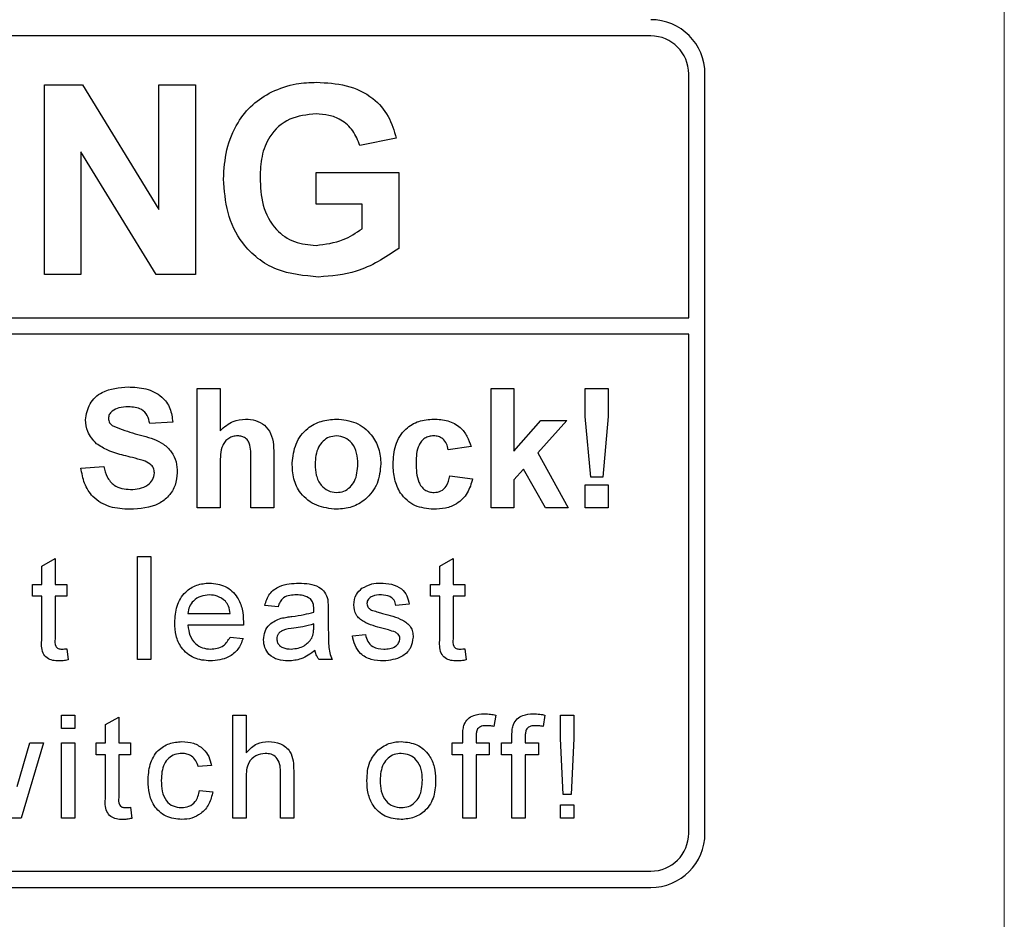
# Paper-space layout 'Blatt3' of a CAD drawing. Header units: millimetres. Extents: x 5 to 418, y 2 to 292.
# Tile 15 of 36: x 144.39 to 153.46, y 198.56 to 206.85. Entities that reach past the tile are written whole.
import ezdxf

# ---------------------------------------------------------------- set-up
doc = ezdxf.new("R2010")
doc.units = ezdxf.units.MM

psp = doc.layouts.new('Blatt3')

# ---------------------------------------------------------------- linework, layer by layer
at = {"color": 7, "linetype": 'Continuous', "lineweight": 18}
psp.add_line((153.4627, 189.5155), (153.4627, 231.3497), dxfattribs=at)
at = {"color": 7, "linetype": 'Continuous', "lineweight": 25}
for p, q in [((150.204, 206.6997), (131.604, 206.6997)), ((150.554, 204.1), (150.554, 206.3497)), ((150.704, 199.3497), (150.704, 206.3497)), ((144.6162, 204.4997), (144.6162, 206.2497)), ((144.6162, 206.2497), (144.9678, 206.2497)), ((144.9678, 206.2497), (145.6707, 205.0999)), ((145.6707, 205.0999), (145.6707, 206.2497)), ((145.6707, 206.2497), (146.0072, 206.2497)), ((146.0072, 206.2497), (146.0072, 204.4997)), ((147.8595, 205.7561), (147.523, 205.6888)), ((145.6451, 204.4997), (144.9527, 205.632)), ((144.9527, 205.632), (144.9527, 204.4997)), ((147.1192, 205.442), (147.882, 205.442)), ((147.1192, 205.1504), (147.1192, 205.442)), ((147.882, 205.442), (147.882, 204.7391)), ((147.5454, 205.1504), (147.1192, 205.1504)), ((147.5454, 204.9221), (147.5454, 205.1504)), ((144.9527, 204.4997), (144.6162, 204.4997)), ((146.0072, 204.4997), (145.6451, 204.4997)), ((131.604, 204.1), (150.554, 204.1)), ((150.554, 203.95), (131.604, 203.95)), ((150.554, 199.3497), (150.554, 203.95)), ((146.0245, 203.4497), (146.2361, 203.4497)), ((146.0245, 202.3497), (146.0245, 203.4497)), ((146.2361, 203.4497), (146.2361, 203.0606)), ((148.7322, 202.3497), (148.7322, 203.4497)), ((148.7322, 203.4497), (148.9438, 203.4497)), ((148.9438, 203.4497), (148.9438, 202.8704)), ((149.6002, 203.4497), (149.8117, 203.4497)), ((149.6002, 203.191), (149.6002, 203.4497)), ((149.8117, 203.4497), (149.8117, 203.191)), ((149.6511, 202.6318), (149.6002, 203.191)), ((149.8117, 203.191), (149.7617, 202.6318)), ((145.7989, 203.1395), (145.5874, 203.1254)), ((148.9438, 202.8704), (149.1906, 203.1536)), ((149.4303, 203.1536), (149.1648, 202.8554)), ((149.1906, 203.1536), (149.4303, 203.1536)), ((148.5489, 202.9138), (148.3374, 202.8856)), ((146.7297, 202.8188), (146.7297, 202.3497)), ((149.1648, 202.8554), (149.4444, 202.3497)), ((144.9527, 202.7164), (145.1643, 202.7305)), ((146.2361, 202.7545), (146.2361, 202.3497)), ((146.5181, 202.3497), (146.5181, 202.7765)), ((148.3515, 202.6459), (148.563, 202.6177)), ((149.031, 202.7051), (148.9438, 202.6071)), ((149.2329, 202.3497), (149.031, 202.7051)), ((149.7617, 202.6318), (149.6511, 202.6318)), ((148.9438, 202.6071), (148.9438, 202.3497)), ((149.6002, 202.3497), (149.6002, 202.5613)), ((149.6002, 202.5613), (149.8117, 202.5613)), ((149.8117, 202.5613), (149.8117, 202.3497)), ((146.2361, 202.3497), (146.0245, 202.3497)), ((146.7297, 202.3497), (146.5181, 202.3497)), ((148.9438, 202.3497), (148.7322, 202.3497)), ((149.4444, 202.3497), (149.2329, 202.3497)), ((149.8117, 202.3497), (149.6002, 202.3497)), ((144.5921, 201.8129), (144.7139, 201.8822)), ((144.5921, 201.6439), (144.5921, 201.8129)), ((144.7139, 201.8822), (144.7139, 201.6439)), ((145.4739, 200.9497), (145.4739, 201.8997)), ((145.4739, 201.8997), (145.5957, 201.8997)), ((145.5957, 201.8997), (145.5957, 200.9497)), ((148.2606, 201.8129), (148.3824, 201.8822)), ((148.2606, 201.6439), (148.2606, 201.8129)), ((148.3824, 201.8822), (148.3824, 201.6439)), ((144.5068, 201.5343), (144.5068, 201.6439)), ((144.5068, 201.6439), (144.5921, 201.6439)), ((144.7139, 201.6439), (144.8235, 201.6439)), ((144.8235, 201.6439), (144.8235, 201.5343)), ((148.1753, 201.5343), (148.1753, 201.6439)), ((148.1753, 201.6439), (148.2606, 201.6439)), ((148.3824, 201.6439), (148.492, 201.6439)), ((148.492, 201.6439), (148.492, 201.5343)), ((144.5921, 201.5343), (144.5068, 201.5343)), ((144.5921, 201.1448), (144.5921, 201.5343)), ((144.7139, 201.5343), (144.7139, 201.1404)), ((144.8235, 201.5343), (144.7139, 201.5343)), ((147.978, 201.4613), (147.8562, 201.4491)), ((148.2606, 201.5343), (148.1753, 201.5343)), ((148.2606, 201.1448), (148.2606, 201.5343)), ((148.492, 201.5343), (148.3824, 201.5343)), ((148.3824, 201.5343), (148.3824, 201.1404)), ((145.9392, 201.376), (146.3289, 201.376)), ((146.7698, 201.4369), (146.648, 201.4491)), ((147.2326, 201.3998), (147.2326, 201.2512)), ((147.0981, 201.2432), (147.0986, 201.2786)), ((146.4501, 201.2664), (145.9392, 201.2664)), ((147.4543, 201.1689), (147.5761, 201.1811)), ((146.3276, 201.1568), (146.4469, 201.1446)), ((144.8235, 201.0502), (144.8357, 200.948)), ((148.492, 201.0502), (148.5042, 200.948)), ((145.5957, 200.9497), (145.4739, 200.9497)), ((147.2692, 200.9497), (147.1474, 200.9497)), ((144.7748, 200.4382), (144.8966, 200.4382)), ((144.7748, 200.3164), (144.7748, 200.4382)), ((144.8966, 200.4382), (144.8966, 200.3164)), ((145.1792, 200.3514), (145.3009, 200.4207)), ((145.3009, 200.4207), (145.3009, 200.1824)), ((146.3533, 199.4882), (146.3533, 200.4382)), ((146.3533, 200.4382), (146.475, 200.4382)), ((146.475, 200.4382), (146.475, 200.0913)), ((148.7759, 200.4384), (148.7586, 200.3347)), ((149.229, 200.4384), (149.2117, 200.3347)), ((149.3738, 200.4382), (149.4956, 200.4382)), ((149.3738, 200.2228), (149.3738, 200.4382)), ((149.4956, 200.4382), (149.4956, 200.2228)), ((144.8966, 200.3164), (144.7748, 200.3164)), ((145.1792, 200.1824), (145.1792, 200.3514)), ((144.364, 199.7788), (144.4808, 200.1824)), ((144.6079, 200.1824), (144.4022, 199.4882)), ((144.4808, 200.1824), (144.6079, 200.1824)), ((144.7748, 200.1824), (144.8966, 200.1824)), ((144.7748, 199.4882), (144.7748, 200.1824)), ((144.8966, 200.1824), (144.8966, 199.4882)), ((145.0939, 200.0728), (145.0939, 200.1824)), ((145.0939, 200.1824), (145.1792, 200.1824)), ((145.3009, 200.1824), (145.4106, 200.1824)), ((145.4106, 200.1824), (145.4106, 200.0728)), ((148.3749, 200.0728), (148.3749, 200.1824)), ((148.3749, 200.1824), (148.4724, 200.1824)), ((148.4724, 200.1824), (148.4724, 200.253)), ((148.5942, 200.2412), (148.5942, 200.1824)), ((148.5942, 200.1824), (148.716, 200.1824)), ((148.716, 200.1824), (148.716, 200.0728)), ((148.828, 200.0728), (148.828, 200.1824)), ((148.828, 200.1824), (148.9254, 200.1824)), ((148.9254, 200.1824), (148.9254, 200.253)), ((149.0472, 200.2412), (149.0472, 200.1824)), ((149.0472, 200.1824), (149.169, 200.1824)), ((149.169, 200.1824), (149.169, 200.0728)), ((149.3981, 199.7074), (149.3738, 200.2228)), ((149.4956, 200.2228), (149.4712, 199.7074)), ((145.1792, 200.0728), (145.0939, 200.0728)), ((145.1792, 199.6832), (145.1792, 200.0728)), ((145.4106, 200.0728), (145.3009, 200.0728)), ((145.3009, 200.0728), (145.3009, 199.6789)), ((148.4724, 200.0728), (148.3749, 200.0728)), ((148.4724, 199.4882), (148.4724, 200.0728)), ((148.716, 200.0728), (148.5942, 200.0728)), ((148.5942, 200.0728), (148.5942, 199.4882)), ((148.9254, 200.0728), (148.828, 200.0728)), ((148.9254, 199.4882), (148.9254, 200.0728)), ((149.169, 200.0728), (149.0472, 200.0728)), ((149.0472, 200.0728), (149.0472, 199.4882)), ((146.1559, 199.9754), (146.0342, 199.9632)), ((146.7917, 199.4882), (146.7917, 199.9196)), ((146.9135, 199.9259), (146.9135, 199.4882)), ((146.475, 199.8606), (146.475, 199.4882)), ((146.0463, 199.744), (146.1681, 199.7318)), ((149.4712, 199.7074), (149.3981, 199.7074)), ((145.4106, 199.5887), (145.4227, 199.4865)), ((149.3738, 199.4882), (149.3738, 199.61)), ((149.3738, 199.61), (149.4956, 199.61)), ((149.4956, 199.61), (149.4956, 199.4882)), ((144.4022, 199.4882), (144.2606, 199.4882)), ((144.8966, 199.4882), (144.7748, 199.4882)), ((146.475, 199.4882), (146.3533, 199.4882)), ((146.9135, 199.4882), (146.7917, 199.4882)), ((148.5942, 199.4882), (148.4724, 199.4882)), ((149.0472, 199.4882), (148.9254, 199.4882)), ((149.4956, 199.4882), (149.3738, 199.4882)), ((131.604, 198.9997), (150.204, 198.9997)), ((125.204, 198.8497), (150.204, 198.8497))]:
    psp.add_line(p, q, dxfattribs=at)
for centre, radius, start, end in [((150.204, 206.3497), 0.5, 0, 90), ((150.204, 206.3497), 0.35, 0, 90), ((150.204, 199.3497), 0.35, 270, 0), ((150.204, 199.3497), 0.5, 270, 0)]:
    psp.add_arc(centre, radius, start, end, dxfattribs=at)
for points, knots in [([(146.7107, 206.1856), (146.7853, 206.2147), (146.9187, 206.2668), (147.0615, 206.2705), (147.1244, 206.2722)], [0, 0, 0, 0, 0.5592368, 1, 1, 1, 1]), ([(147.1244, 206.2722), (147.2165, 206.2679), (147.4002, 206.2593), (147.6389, 206.1478), (147.7975, 205.9647), (147.8388, 205.8257), (147.8595, 205.7561)], [0, 0, 0, 0, 0.280674, 0.559859, 0.779758, 1, 1, 1, 1]), ([(146.2666, 205.3807), (146.2722, 205.4713), (146.2834, 205.6524), (146.3811, 205.8891), (146.5276, 206.0743), (146.6497, 206.1485), (146.7107, 206.1856)], [0, 0, 0, 0, 0.2801469, 0.5599774, 0.7799425, 1, 1, 1, 1]), ([(147.1199, 205.9805), (147.0363, 205.9726), (146.8697, 205.957), (146.6868, 205.7929), (146.6119, 205.5903), (146.606, 205.4602), (146.6031, 205.3951)], [0, 0, 0, 0, 0.279802, 0.558332, 0.778829, 1, 1, 1, 1]), ([(147.523, 205.6888), (147.5051, 205.7362), (147.4692, 205.8309), (147.3599, 205.9258), (147.2386, 205.9743), (147.1594, 205.9784), (147.1199, 205.9805)], [0, 0, 0, 0, 0.279819, 0.559275, 0.779466, 1, 1, 1, 1]), ([(147.1433, 204.4773), (147.0099, 204.4891), (146.7438, 204.5128), (146.437, 204.7532), (146.2911, 205.0683), (146.2748, 205.2765), (146.2666, 205.3807)], [0, 0, 0, 0, 0.28009, 0.558749, 0.779189, 1, 1, 1, 1]), ([(146.6031, 205.3951), (146.6071, 205.309), (146.6151, 205.1376), (146.7272, 204.9163), (146.9163, 204.787), (147.0515, 204.775), (147.1192, 204.7689)], [0, 0, 0, 0, 0.281034, 0.560006, 0.779769, 1, 1, 1, 1]), ([(147.1192, 204.7689), (147.2053, 204.7798), (147.3594, 204.7993), (147.4885, 204.8846), (147.5454, 204.9221)], [0, 0, 0, 0, 0.559096, 1, 1, 1, 1]), ([(147.882, 204.7391), (147.7556, 204.6565), (147.5295, 204.5085), (147.2615, 204.4868), (147.1433, 204.4773)], [0, 0, 0, 0, 0.558962, 1, 1, 1, 1]), ([(144.995, 203.16), (145.0035, 203.2119), (145.0204, 203.3158), (145.1694, 203.4474), (145.3044, 203.4576), (145.3871, 203.4638)], [0, 0, 0, 0, 0.279748, 0.559361, 1, 1, 1, 1]), ([(145.3871, 203.4638), (145.4423, 203.4615), (145.5526, 203.4568), (145.6958, 203.3879), (145.7832, 203.2695), (145.7936, 203.1828), (145.7989, 203.1395)], [0, 0, 0, 0, 0.281015, 0.560114, 0.77983, 1, 1, 1, 1]), ([(145.3897, 203.2805), (145.3601, 203.2796), (145.3074, 203.2779), (145.2614, 203.2526), (145.2412, 203.2415)], [0, 0, 0, 0, 0.560547, 1, 1, 1, 1]), ([(145.5874, 203.1254), (145.5817, 203.1512), (145.5706, 203.2025), (145.5015, 203.2749), (145.4322, 203.2784), (145.3897, 203.2805)], [0, 0, 0, 0, 0.281531, 0.5603, 1, 1, 1, 1]), ([(145.2412, 203.2415), (145.2301, 203.2313), (145.2101, 203.2131), (145.2077, 203.1865), (145.2066, 203.1747)], [0, 0, 0, 0, 0.558759, 1, 1, 1, 1]), ([(145.2066, 203.1747), (145.2087, 203.1604), (145.2124, 203.1348), (145.231, 203.1171), (145.2392, 203.1093)], [0, 0, 0, 0, 0.5585301, 1, 1, 1, 1]), ([(145.0966, 202.9407), (145.0643, 202.9758), (145.0064, 203.0385), (144.9985, 203.1228), (144.995, 203.16)], [0, 0, 0, 0, 0.559282, 1, 1, 1, 1]), ([(145.2392, 203.1093), (145.3018, 203.0841), (145.4273, 203.0336), (145.5934, 202.9995), (145.7169, 202.9408), (145.7906, 202.8685), (145.8356, 202.7748), (145.8393, 202.707), (145.8412, 202.673)], [0, 0, 0, 0, 0.249423, 0.500053, 0.625201, 0.750146, 0.874917, 1, 1, 1, 1]), ([(146.2361, 203.0606), (146.2737, 203.0946), (146.3409, 203.1555), (146.4304, 203.1639), (146.4699, 203.1677)], [0, 0, 0, 0, 0.559408, 1, 1, 1, 1]), ([(146.4699, 203.1677), (146.5011, 203.1651), (146.5634, 203.1601), (146.6492, 203.1159), (146.7317, 203.0024), (146.7305, 202.8946), (146.7297, 202.8188)], [0, 0, 0, 0, 0.187232, 0.374197, 0.560539, 1, 1, 1, 1]), ([(146.8989, 202.7629), (146.9064, 202.8228), (146.9215, 202.9426), (147.0261, 203.0822), (147.1656, 203.156), (147.26, 203.1638), (147.3072, 203.1677)], [0, 0, 0, 0, 0.279948, 0.559146, 0.779425, 1, 1, 1, 1]), ([(147.3072, 203.1677), (147.3685, 203.1616), (147.4911, 203.1494), (147.6281, 203.0371), (147.7063, 202.8981), (147.7133, 202.8019), (147.7168, 202.7538)], [0, 0, 0, 0, 0.279782, 0.559122, 0.779384, 1, 1, 1, 1]), ([(147.8297, 202.751), (147.8333, 202.8105), (147.8406, 202.9291), (147.9302, 203.0759), (148.0644, 203.1574), (148.1577, 203.1642), (148.2045, 203.1677)], [0, 0, 0, 0, 0.280698, 0.559641, 0.779504, 1, 1, 1, 1]), ([(148.2045, 203.1677), (148.2482, 203.1654), (148.3354, 203.1608), (148.4464, 203.1016), (148.5158, 203.0112), (148.5379, 202.9463), (148.5489, 202.9138)], [0, 0, 0, 0, 0.280457, 0.559341, 0.779385, 1, 1, 1, 1]), ([(146.3969, 203.0125), (146.3825, 203.0116), (146.3536, 203.0097), (146.3136, 202.9914), (146.2804, 202.963), (146.2366, 202.8872), (146.2363, 202.8134), (146.2361, 202.7545)], [0, 0, 0, 0, 0.125268, 0.250509, 0.375678, 0.500956, 1, 1, 1, 1]), ([(146.5181, 202.7765), (146.5205, 202.828), (146.5234, 202.8922), (146.4973, 202.9652), (146.4702, 202.9932), (146.4352, 203.0103), (146.4097, 203.0118), (146.3969, 203.0125)], [0, 0, 0, 0, 0.500572, 0.625453, 0.750179, 0.874938, 1, 1, 1, 1]), ([(147.3083, 203.0125), (147.2853, 203.0103), (147.2394, 203.0058), (147.1816, 202.9652), (147.12, 202.8852), (147.1144, 202.8067), (147.1104, 202.7516)], [0, 0, 0, 0, 0.186984, 0.373874, 0.56101, 1, 1, 1, 1]), ([(147.5053, 202.7532), (147.5037, 202.7874), (147.5006, 202.8557), (147.4584, 202.9435), (147.3891, 203.0027), (147.3352, 203.0093), (147.3083, 203.0125)], [0, 0, 0, 0, 0.281057, 0.560553, 0.780423, 1, 1, 1, 1]), ([(148.2027, 203.0125), (148.1887, 203.0116), (148.1607, 203.0099), (148.1217, 202.9923), (148.0899, 202.9644), (148.0446, 202.8927), (148.0427, 202.8209), (148.0412, 202.7635)], [0, 0, 0, 0, 0.125315, 0.250543, 0.375791, 0.501056, 1, 1, 1, 1]), ([(148.3374, 202.8856), (148.3334, 202.9044), (148.3255, 202.9419), (148.2923, 202.9859), (148.2479, 203.0097), (148.2178, 203.0116), (148.2027, 203.0125)], [0, 0, 0, 0, 0.2805682, 0.559658, 0.7796062, 1, 1, 1, 1]), ([(145.3481, 202.8327), (145.2977, 202.8454), (145.208, 202.8681), (145.1306, 202.9185), (145.0966, 202.9407)], [0, 0, 0, 0, 0.560768, 1, 1, 1, 1]), ([(145.5265, 202.7849), (145.4934, 202.7945), (145.4342, 202.8115), (145.3744, 202.8262), (145.3481, 202.8327)], [0, 0, 0, 0, 0.559954, 1, 1, 1, 1]), ([(145.1643, 202.7305), (145.1721, 202.6978), (145.1876, 202.6326), (145.2493, 202.5573), (145.3304, 202.5232), (145.383, 202.5204), (145.4093, 202.5189)], [0, 0, 0, 0, 0.2805747, 0.5591568, 0.7792506, 1, 1, 1, 1]), ([(145.6297, 202.6708), (145.6281, 202.6864), (145.6249, 202.7177), (145.5865, 202.7614), (145.5493, 202.776), (145.5265, 202.7849)], [0, 0, 0, 0, 0.279798, 0.559083, 1, 1, 1, 1]), ([(147.3085, 202.3356), (147.2461, 202.3427), (147.1217, 202.3568), (146.9756, 202.4665), (146.9071, 202.6157), (146.9016, 202.7138), (146.8989, 202.7629)], [0, 0, 0, 0, 0.280145, 0.5589, 0.779053, 1, 1, 1, 1]), ([(147.1104, 202.7516), (147.112, 202.7172), (147.1152, 202.6486), (147.1573, 202.5602), (147.2271, 202.5006), (147.2812, 202.494), (147.3083, 202.4907)], [0, 0, 0, 0, 0.2810028, 0.5604613, 0.7803898, 1, 1, 1, 1]), ([(147.3083, 202.4907), (147.3313, 202.493), (147.3774, 202.4976), (147.4353, 202.5384), (147.496, 202.6194), (147.5015, 202.6981), (147.5053, 202.7532)], [0, 0, 0, 0, 0.186931, 0.373828, 0.560977, 1, 1, 1, 1]), ([(147.7168, 202.7538), (147.7108, 202.6924), (147.6987, 202.5697), (147.5903, 202.43), (147.4531, 202.3472), (147.3567, 202.3395), (147.3085, 202.3356)], [0, 0, 0, 0, 0.279924, 0.559369, 0.779514, 1, 1, 1, 1]), ([(148.2029, 202.3356), (148.1435, 202.3415), (148.0248, 202.3532), (147.8959, 202.47), (147.8369, 202.6118), (147.8321, 202.7046), (147.8297, 202.751)], [0, 0, 0, 0, 0.279708, 0.558485, 0.778925, 1, 1, 1, 1]), ([(148.0412, 202.7635), (148.0425, 202.7023), (148.0442, 202.6256), (148.0882, 202.5459), (148.1209, 202.5142), (148.1622, 202.4939), (148.1923, 202.4918), (148.2073, 202.4907)], [0, 0, 0, 0, 0.499306, 0.624551, 0.749755, 0.874781, 1, 1, 1, 1]), ([(145.4036, 202.3356), (145.3417, 202.3388), (145.2184, 202.3451), (145.0628, 202.4346), (144.978, 202.5731), (144.9612, 202.6686), (144.9527, 202.7164)], [0, 0, 0, 0, 0.280715, 0.559341, 0.779316, 1, 1, 1, 1]), ([(145.8412, 202.673), (145.837, 202.6343), (145.8285, 202.5568), (145.7664, 202.455), (145.6301, 202.3496), (145.497, 202.3414), (145.4036, 202.3356)], [0, 0, 0, 0, 0.186967, 0.374004, 0.560963, 1, 1, 1, 1]), ([(145.4093, 202.5189), (145.4373, 202.5201), (145.493, 202.5223), (145.5661, 202.5522), (145.6189, 202.6051), (145.6261, 202.6489), (145.6297, 202.6708)], [0, 0, 0, 0, 0.2812302, 0.5610054, 0.7811047, 1, 1, 1, 1]), ([(148.2073, 202.4907), (148.2295, 202.4931), (148.2736, 202.4977), (148.3329, 202.5562), (148.3444, 202.6118), (148.3515, 202.6459)], [0, 0, 0, 0, 0.280161, 0.558995, 1, 1, 1, 1]), ([(148.563, 202.6177), (148.5496, 202.5724), (148.5229, 202.4821), (148.4277, 202.3849), (148.3135, 202.3409), (148.2398, 202.3374), (148.2029, 202.3356)], [0, 0, 0, 0, 0.280245, 0.559158, 0.779327, 1, 1, 1, 1]), ([(145.8174, 201.2909), (145.8204, 201.3424), (145.8264, 201.4452), (145.9033, 201.5718), (146.017, 201.6459), (146.0978, 201.6527), (146.1382, 201.6561)], [0, 0, 0, 0, 0.280745, 0.559771, 0.779666, 1, 1, 1, 1]), ([(146.1382, 201.6561), (146.1886, 201.6503), (146.2893, 201.6386), (146.3966, 201.5369), (146.4447, 201.4158), (146.4487, 201.337), (146.4507, 201.2976)], [0, 0, 0, 0, 0.279368, 0.558407, 0.778895, 1, 1, 1, 1]), ([(146.648, 201.4491), (146.6592, 201.4869), (146.6814, 201.5622), (146.8016, 201.6464), (146.9014, 201.6524), (146.9626, 201.6561)], [0, 0, 0, 0, 0.280436, 0.559307, 1, 1, 1, 1]), ([(146.9626, 201.6561), (147.026, 201.6527), (147.1145, 201.648), (147.2055, 201.5753), (147.2196, 201.5277), (147.2267, 201.5039)], [0, 0, 0, 0, 0.5592432, 0.7791819, 1, 1, 1, 1]), ([(147.5428, 201.6074), (147.5726, 201.6234), (147.6259, 201.6519), (147.6862, 201.6548), (147.7127, 201.6561)], [0, 0, 0, 0, 0.558942, 1, 1, 1, 1]), ([(147.7127, 201.6561), (147.7468, 201.6541), (147.8149, 201.65), (147.9062, 201.6129), (147.9621, 201.5407), (147.9727, 201.4878), (147.978, 201.4613)], [0, 0, 0, 0, 0.280738, 0.56043, 0.77945, 1, 1, 1, 1]), ([(146.1376, 201.5465), (146.1104, 201.5442), (146.0561, 201.5397), (145.9906, 201.4975), (145.949, 201.4396), (145.9424, 201.3972), (145.9392, 201.376)], [0, 0, 0, 0, 0.28019, 0.559728, 0.779646, 1, 1, 1, 1]), ([(146.2842, 201.4883), (146.26, 201.5074), (146.2166, 201.5417), (146.1618, 201.5451), (146.1376, 201.5465)], [0, 0, 0, 0, 0.558507, 1, 1, 1, 1]), ([(146.9407, 201.5465), (146.9199, 201.5459), (146.8785, 201.5446), (146.821, 201.5263), (146.7858, 201.4834), (146.7751, 201.4524), (146.7698, 201.4369)], [0, 0, 0, 0, 0.280852, 0.559743, 0.779476, 1, 1, 1, 1]), ([(147.0672, 201.5098), (147.0453, 201.5225), (147.0059, 201.5452), (146.9607, 201.5461), (146.9407, 201.5465)], [0, 0, 0, 0, 0.557864, 1, 1, 1, 1]), ([(147.4665, 201.4548), (147.471, 201.4884), (147.4792, 201.5485), (147.5233, 201.5894), (147.5428, 201.6074)], [0, 0, 0, 0, 0.558929, 1, 1, 1, 1]), ([(147.7217, 201.5465), (147.6921, 201.5458), (147.6479, 201.5448), (147.6059, 201.5138), (147.5903, 201.4889), (147.5889, 201.4744), (147.5883, 201.4672)], [0, 0, 0, 0, 0.499775, 0.7491, 0.874603, 1, 1, 1, 1]), ([(147.8562, 201.4491), (147.8518, 201.4658), (147.8431, 201.4994), (147.7936, 201.5415), (147.7489, 201.5446), (147.7217, 201.5465)], [0, 0, 0, 0, 0.280303, 0.5602332, 1, 1, 1, 1]), ([(146.3289, 201.376), (146.3257, 201.3992), (146.3201, 201.4405), (146.2951, 201.4737), (146.2842, 201.4883)], [0, 0, 0, 0, 0.560686, 1, 1, 1, 1]), ([(147.0986, 201.4165), (147.0982, 201.436), (147.0975, 201.4707), (147.0765, 201.4979), (147.0672, 201.5098)], [0, 0, 0, 0, 0.561954, 1, 1, 1, 1]), ([(147.2267, 201.5039), (147.2288, 201.4845), (147.2326, 201.4499), (147.2326, 201.4151), (147.2326, 201.3998)], [0, 0, 0, 0, 0.5598004, 1, 1, 1, 1]), ([(147.7367, 201.2377), (147.6749, 201.2534), (147.5977, 201.273), (147.5189, 201.3261), (147.4779, 201.3756), (147.471, 201.4232), (147.4665, 201.4548)], [0, 0, 0, 0, 0.501328, 0.626588, 0.75182, 1, 1, 1, 1]), ([(147.5883, 201.4672), (147.589, 201.4598), (147.5903, 201.4465), (147.5977, 201.4356), (147.601, 201.4308)], [0, 0, 0, 0, 0.559281, 1, 1, 1, 1]), ([(146.8973, 201.3482), (146.9353, 201.353), (147.0032, 201.3616), (147.0691, 201.3801), (147.0981, 201.3882)], [0, 0, 0, 0, 0.560184, 1, 1, 1, 1]), ([(147.0981, 201.3882), (147.0982, 201.3935), (147.0983, 201.4029), (147.0985, 201.4124), (147.0986, 201.4165)], [0, 0, 0, 0, 0.560045, 1, 1, 1, 1]), ([(147.601, 201.4308), (147.6076, 201.4242), (147.6193, 201.4125), (147.6345, 201.4059), (147.6412, 201.403)], [0, 0, 0, 0, 0.5590464, 1, 1, 1, 1]), ([(147.6412, 201.403), (147.6583, 201.3978), (147.6888, 201.3884), (147.7197, 201.3801), (147.7333, 201.3764)], [0, 0, 0, 0, 0.559964, 1, 1, 1, 1]), ([(147.7333, 201.3764), (147.7965, 201.3602), (147.8755, 201.3399), (147.9588, 201.2888), (147.9917, 201.2522), (148.0117, 201.2069), (148.0136, 201.1745), (148.0145, 201.1583)], [0, 0, 0, 0, 0.500448, 0.625401, 0.750283, 0.875082, 1, 1, 1, 1]), ([(146.1447, 200.9375), (146.0933, 200.9422), (145.9909, 200.9514), (145.8762, 201.0484), (145.8236, 201.1707), (145.8195, 201.2508), (145.8174, 201.2909)], [0, 0, 0, 0, 0.27995, 0.558659, 0.778995, 1, 1, 1, 1]), ([(146.4507, 201.2976), (146.4506, 201.2918), (146.4505, 201.2814), (146.4502, 201.271), (146.4501, 201.2664)], [0, 0, 0, 0, 0.560011, 1, 1, 1, 1]), ([(146.6358, 201.1337), (146.6385, 201.1594), (146.6438, 201.2106), (146.6972, 201.2903), (146.7593, 201.3154), (146.7972, 201.3307)], [0, 0, 0, 0, 0.2804524, 0.5609885, 1, 1, 1, 1]), ([(146.7972, 201.3307), (146.8157, 201.3348), (146.8489, 201.3421), (146.8825, 201.3463), (146.8973, 201.3482)], [0, 0, 0, 0, 0.5599156, 1, 1, 1, 1]), ([(147.0986, 201.2786), (147.0649, 201.2691), (147.0047, 201.2522), (146.9427, 201.2442), (146.9154, 201.2407)], [0, 0, 0, 0, 0.559757, 1, 1, 1, 1]), ([(145.9392, 201.2664), (145.9429, 201.2349), (145.9504, 201.1721), (146.0013, 201.0969), (146.0722, 201.0534), (146.1218, 201.0492), (146.1466, 201.0472)], [0, 0, 0, 0, 0.280632, 0.559685, 0.779663, 1, 1, 1, 1]), ([(146.9154, 201.2407), (146.8807, 201.237), (146.8373, 201.2325), (146.7912, 201.208), (146.7727, 201.1896), (146.7601, 201.1664), (146.7584, 201.1492), (146.7576, 201.1406)], [0, 0, 0, 0, 0.500271, 0.625314, 0.75027, 0.875145, 1, 1, 1, 1]), ([(147.08, 201.1469), (147.0863, 201.1643), (147.0975, 201.1955), (147.0979, 201.2286), (147.0981, 201.2432)], [0, 0, 0, 0, 0.559048, 1, 1, 1, 1]), ([(147.2326, 201.2512), (147.2328, 201.2164), (147.233, 201.1592), (147.2355, 201.0797), (147.2433, 201.0122), (147.2605, 200.9705), (147.2692, 200.9497)], [0, 0, 0, 0, 0.340202, 0.560339, 0.780175, 1, 1, 1, 1]), ([(147.5761, 201.1811), (147.581, 201.1592), (147.5907, 201.1155), (147.6498, 201.0551), (147.7082, 201.0502), (147.7439, 201.0472)], [0, 0, 0, 0, 0.2813338, 0.5610717, 1, 1, 1, 1]), ([(147.8511, 201.2021), (147.8301, 201.2098), (147.7925, 201.2236), (147.7538, 201.2334), (147.7367, 201.2377)], [0, 0, 0, 0, 0.5597814, 1, 1, 1, 1]), ([(147.8927, 201.1459), (147.892, 201.1528), (147.8905, 201.1667), (147.8759, 201.1877), (147.8605, 201.1966), (147.8511, 201.2021)], [0, 0, 0, 0, 0.279794, 0.559879, 1, 1, 1, 1]), ([(144.7499, 200.9375), (144.7307, 200.9382), (144.6925, 200.9396), (144.6376, 200.9617), (144.585, 201.0314), (144.5892, 201.0979), (144.5921, 201.1448)], [0, 0, 0, 0, 0.187435, 0.373824, 0.559466, 1, 1, 1, 1]), ([(144.7139, 201.1404), (144.7124, 201.1175), (144.7104, 201.0889), (144.7293, 201.0612), (144.7478, 201.0483), (144.7646, 201.0476), (144.7757, 201.0472)], [0, 0, 0, 0, 0.499583, 0.625263, 0.750358, 1, 1, 1, 1]), ([(146.4469, 201.1446), (146.4332, 201.11), (146.4059, 201.0409), (146.2995, 200.9523), (146.2034, 200.9431), (146.1447, 200.9375)], [0, 0, 0, 0, 0.280621, 0.560838, 1, 1, 1, 1]), ([(146.1466, 201.0472), (146.1676, 201.0484), (146.2095, 201.0508), (146.2813, 201.0808), (146.31, 201.128), (146.3276, 201.1568)], [0, 0, 0, 0, 0.281282, 0.5619, 1, 1, 1, 1]), ([(146.863, 200.9375), (146.8313, 200.9394), (146.7679, 200.943), (146.6891, 200.9891), (146.6423, 201.0589), (146.638, 201.1088), (146.6358, 201.1337)], [0, 0, 0, 0, 0.280815, 0.55969, 0.779697, 1, 1, 1, 1]), ([(146.7576, 201.1406), (146.7589, 201.1292), (146.7615, 201.1064), (146.783, 201.0785), (146.8249, 201.0511), (146.8636, 201.0488), (146.8908, 201.0472)], [0, 0, 0, 0, 0.1865615, 0.3734684, 0.5606066, 1, 1, 1, 1]), ([(146.8908, 201.0472), (146.9337, 201.0525), (147.0103, 201.0619), (147.0587, 201.1209), (147.08, 201.1469)], [0, 0, 0, 0, 0.5597598, 1, 1, 1, 1]), ([(147.7426, 200.9375), (147.7041, 200.9394), (147.6274, 200.943), (147.5291, 200.9958), (147.4741, 201.0806), (147.4609, 201.1395), (147.4543, 201.1689)], [0, 0, 0, 0, 0.2807385, 0.5592961, 0.7793036, 1, 1, 1, 1]), ([(148.0145, 201.1583), (148.0087, 201.1218), (147.9969, 201.0488), (147.895, 200.954), (147.8004, 200.9438), (147.7426, 200.9375)], [0, 0, 0, 0, 0.279936, 0.560045, 1, 1, 1, 1]), ([(147.7439, 201.0472), (147.7626, 201.0478), (147.7997, 201.0492), (147.849, 201.0675), (147.8852, 201.1021), (147.8902, 201.1314), (147.8927, 201.1459)], [0, 0, 0, 0, 0.281186, 0.560953, 0.781099, 1, 1, 1, 1]), ([(148.4183, 200.9375), (148.3992, 200.9382), (148.361, 200.9396), (148.306, 200.9617), (148.2535, 201.0314), (148.2576, 201.0979), (148.2606, 201.1448)], [0, 0, 0, 0, 0.187434, 0.373825, 0.559466, 1, 1, 1, 1]), ([(148.3824, 201.1404), (148.3808, 201.1175), (148.3789, 201.0889), (148.3978, 201.0612), (148.4162, 201.0483), (148.433, 201.0476), (148.4442, 201.0472)], [0, 0, 0, 0, 0.499584, 0.625263, 0.750358, 1, 1, 1, 1]), ([(144.7757, 201.0472), (144.7847, 201.0474), (144.8006, 201.0479), (144.8165, 201.0495), (144.8235, 201.0502)], [0, 0, 0, 0, 0.559956, 1, 1, 1, 1]), ([(147.1108, 201.035), (147.0693, 201.004), (146.995, 200.9487), (146.9034, 200.941), (146.863, 200.9375)], [0, 0, 0, 0, 0.559967, 1, 1, 1, 1]), ([(147.1474, 200.9497), (147.1377, 200.9644), (147.1204, 200.9908), (147.1137, 201.0215), (147.1108, 201.035)], [0, 0, 0, 0, 0.559716, 1, 1, 1, 1]), ([(148.4442, 201.0472), (148.4531, 201.0474), (148.4691, 201.0479), (148.485, 201.0495), (148.492, 201.0502)], [0, 0, 0, 0, 0.559966, 1, 1, 1, 1]), ([(144.8357, 200.948), (144.8198, 200.9448), (144.7914, 200.9392), (144.7626, 200.938), (144.7499, 200.9375)], [0, 0, 0, 0, 0.560077, 1, 1, 1, 1]), ([(148.5042, 200.948), (148.4883, 200.9448), (148.4599, 200.9392), (148.431, 200.938), (148.4183, 200.9375)], [0, 0, 0, 0, 0.560074, 1, 1, 1, 1]), ([(148.4853, 200.3523), (148.4957, 200.3703), (148.5164, 200.4063), (148.5821, 200.4456), (148.6354, 200.4485), (148.668, 200.4504)], [0, 0, 0, 0, 0.27947, 0.559665, 1, 1, 1, 1]), ([(148.668, 200.4504), (148.6883, 200.4495), (148.7246, 200.4481), (148.7602, 200.4413), (148.7759, 200.4384)], [0, 0, 0, 0, 0.559943, 1, 1, 1, 1]), ([(148.9384, 200.3523), (148.9487, 200.3703), (148.9695, 200.4063), (149.0352, 200.4456), (149.0885, 200.4485), (149.1211, 200.4504)], [0, 0, 0, 0, 0.279471, 0.559667, 1, 1, 1, 1]), ([(149.1211, 200.4504), (149.1414, 200.4495), (149.1776, 200.4481), (149.2133, 200.4413), (149.229, 200.4384)], [0, 0, 0, 0, 0.559947, 1, 1, 1, 1]), ([(148.4724, 200.253), (148.4725, 200.2719), (148.4726, 200.3056), (148.4814, 200.3381), (148.4853, 200.3523)], [0, 0, 0, 0, 0.5603693, 1, 1, 1, 1]), ([(148.6905, 200.3407), (148.6753, 200.3403), (148.6452, 200.3395), (148.6057, 200.3159), (148.5955, 200.2767), (148.5946, 200.253), (148.5942, 200.2412)], [0, 0, 0, 0, 0.281473, 0.557712, 0.778552, 1, 1, 1, 1]), ([(148.7586, 200.3347), (148.7459, 200.3366), (148.7233, 200.34), (148.7005, 200.3405), (148.6905, 200.3407)], [0, 0, 0, 0, 0.559924, 1, 1, 1, 1]), ([(148.9254, 200.253), (148.9255, 200.2719), (148.9257, 200.3056), (148.9345, 200.3381), (148.9384, 200.3523)], [0, 0, 0, 0, 0.560368, 1, 1, 1, 1]), ([(149.1435, 200.3407), (149.1284, 200.3403), (149.0983, 200.3395), (149.0587, 200.3159), (149.0485, 200.2767), (149.0477, 200.253), (149.0472, 200.2412)], [0, 0, 0, 0, 0.281472, 0.557716, 0.778553, 1, 1, 1, 1]), ([(149.2117, 200.3347), (149.199, 200.3366), (149.1764, 200.34), (149.1536, 200.3405), (149.1435, 200.3407)], [0, 0, 0, 0, 0.559924, 1, 1, 1, 1]), ([(145.5713, 199.8326), (145.5744, 199.8831), (145.5806, 199.9836), (145.6491, 200.1134), (145.7641, 200.1829), (145.8433, 200.1907), (145.8829, 200.1946)], [0, 0, 0, 0, 0.280835, 0.559679, 0.779579, 1, 1, 1, 1]), ([(145.8829, 200.1946), (145.9189, 200.1921), (145.9909, 200.1872), (146.0797, 200.1337), (146.135, 200.0577), (146.149, 200.0028), (146.1559, 199.9754)], [0, 0, 0, 0, 0.2802665, 0.559436, 0.7795296, 1, 1, 1, 1]), ([(146.475, 200.0913), (146.5066, 200.1241), (146.5631, 200.1827), (146.6433, 200.191), (146.6787, 200.1946)], [0, 0, 0, 0, 0.55934, 1, 1, 1, 1]), ([(146.6787, 200.1946), (146.7172, 200.1913), (146.7938, 200.1848), (146.884, 200.1132), (146.9114, 200.016), (146.9128, 199.956), (146.9135, 199.9259)], [0, 0, 0, 0, 0.280316, 0.558333, 0.778556, 1, 1, 1, 1]), ([(147.6927, 200.1183), (147.7287, 200.1433), (147.7932, 200.188), (147.871, 200.1926), (147.9053, 200.1946)], [0, 0, 0, 0, 0.559035, 1, 1, 1, 1]), ([(147.9053, 200.1946), (147.9552, 200.1891), (148.055, 200.1782), (148.1635, 200.0807), (148.2154, 199.9622), (148.2195, 199.8841), (148.2216, 199.845)], [0, 0, 0, 0, 0.279559, 0.558598, 0.778998, 1, 1, 1, 1]), ([(147.5883, 199.8353), (147.591, 199.8949), (147.5959, 200.0013), (147.6632, 200.0826), (147.6927, 200.1183)], [0, 0, 0, 0, 0.560973, 1, 1, 1, 1]), ([(145.8836, 200.085), (145.8614, 200.0832), (145.817, 200.0796), (145.7587, 200.0439), (145.6995, 199.9654), (145.6957, 199.8893), (145.6931, 199.8359)], [0, 0, 0, 0, 0.187089, 0.373885, 0.560741, 1, 1, 1, 1]), ([(146.0342, 199.9632), (146.0281, 199.982), (146.0159, 200.0196), (145.9765, 200.0601), (145.9301, 200.082), (145.8991, 200.084), (145.8836, 200.085)], [0, 0, 0, 0, 0.280212, 0.559481, 0.779647, 1, 1, 1, 1]), ([(146.6513, 200.085), (146.6211, 200.0806), (146.5607, 200.0719), (146.4784, 199.9895), (146.4763, 199.9096), (146.475, 199.8606)], [0, 0, 0, 0, 0.280202, 0.55931, 1, 1, 1, 1]), ([(146.7917, 199.9196), (146.7908, 199.9428), (146.7891, 199.989), (146.7595, 200.0499), (146.706, 200.0814), (146.6695, 200.0838), (146.6513, 200.085)], [0, 0, 0, 0, 0.281217, 0.559768, 0.779379, 1, 1, 1, 1]), ([(147.9053, 200.085), (147.883, 200.083), (147.8384, 200.0792), (147.7802, 200.043), (147.7186, 199.9659), (147.7136, 199.8893), (147.71, 199.8357)], [0, 0, 0, 0, 0.1871312, 0.3740209, 0.5610948, 1, 1, 1, 1]), ([(148.0998, 199.8393), (148.0983, 199.8724), (148.0954, 199.9383), (148.0525, 200.0225), (147.9832, 200.0765), (147.9313, 200.0821), (147.9053, 200.085)], [0, 0, 0, 0, 0.281069, 0.560317, 0.780174, 1, 1, 1, 1]), ([(145.883, 199.476), (145.8326, 199.4813), (145.7318, 199.4918), (145.6239, 199.5931), (145.5769, 199.7145), (145.5732, 199.7932), (145.5713, 199.8326)], [0, 0, 0, 0, 0.279598, 0.558338, 0.778833, 1, 1, 1, 1]), ([(145.6931, 199.8359), (145.6943, 199.8029), (145.6968, 199.7372), (145.7312, 199.649), (145.8008, 199.5936), (145.8528, 199.5883), (145.8789, 199.5856)], [0, 0, 0, 0, 0.2812772, 0.5605404, 0.7801143, 1, 1, 1, 1]), ([(147.9053, 199.476), (147.8543, 199.4814), (147.7526, 199.4922), (147.642, 199.593), (147.5941, 199.7159), (147.5902, 199.7954), (147.5883, 199.8353)], [0, 0, 0, 0, 0.279616, 0.558374, 0.778853, 1, 1, 1, 1]), ([(147.71, 199.8357), (147.7115, 199.8022), (147.7144, 199.7354), (147.7554, 199.6486), (147.8263, 199.5941), (147.879, 199.5885), (147.9053, 199.5856)], [0, 0, 0, 0, 0.281135, 0.560391, 0.780163, 1, 1, 1, 1]), ([(148.2216, 199.845), (148.2199, 199.7932), (148.2165, 199.6901), (148.1423, 199.5601), (148.0265, 199.4881), (147.9457, 199.48), (147.9053, 199.476)], [0, 0, 0, 0, 0.28104, 0.559516, 0.779604, 1, 1, 1, 1]), ([(147.9053, 199.5856), (147.9278, 199.5876), (147.9729, 199.5916), (148.031, 199.6293), (148.0921, 199.7079), (148.0966, 199.7851), (148.0998, 199.8393)], [0, 0, 0, 0, 0.187046, 0.373951, 0.560978, 1, 1, 1, 1]), ([(145.8789, 199.5856), (145.9027, 199.5879), (145.9503, 199.5924), (146.0229, 199.6458), (146.0374, 199.7067), (146.0463, 199.744)], [0, 0, 0, 0, 0.280895, 0.560894, 1, 1, 1, 1]), ([(146.1681, 199.7318), (146.1591, 199.6932), (146.1412, 199.6162), (146.067, 199.5308), (145.9759, 199.4827), (145.914, 199.4782), (145.883, 199.476)], [0, 0, 0, 0, 0.280201, 0.559507, 0.779586, 1, 1, 1, 1]), ([(145.3369, 199.476), (145.3178, 199.4767), (145.2796, 199.4781), (145.2246, 199.5002), (145.1721, 199.5698), (145.1762, 199.6364), (145.1792, 199.6832)], [0, 0, 0, 0, 0.187431, 0.373815, 0.559453, 1, 1, 1, 1]), ([(145.3009, 199.6789), (145.2994, 199.656), (145.2975, 199.6273), (145.3164, 199.5997), (145.3348, 199.5868), (145.3516, 199.5861), (145.3628, 199.5856)], [0, 0, 0, 0, 0.499595, 0.625231, 0.750362, 1, 1, 1, 1]), ([(145.3628, 199.5856), (145.3717, 199.5859), (145.3877, 199.5864), (145.4036, 199.588), (145.4106, 199.5887)], [0, 0, 0, 0, 0.559964, 1, 1, 1, 1]), ([(145.4227, 199.4865), (145.4069, 199.4833), (145.3785, 199.4776), (145.3496, 199.4765), (145.3369, 199.476)], [0, 0, 0, 0, 0.560074, 1, 1, 1, 1])]:
    psp.add_open_spline(points, degree=3, knots=knots, dxfattribs=at)

doc.saveas('drawing.dxf')
